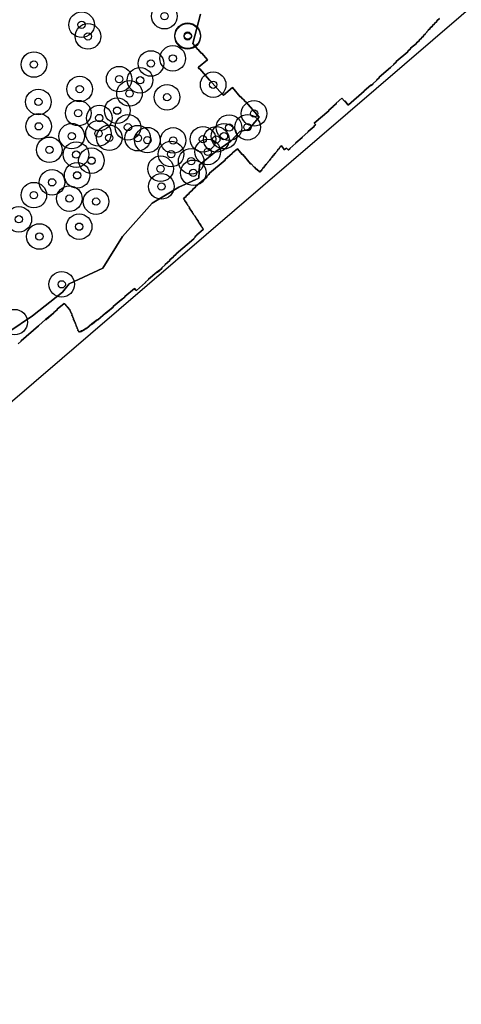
# Model space of a CAD drawing. Header units: inches. Extents: x 133161 to 134727, y 414457 to 415906.
# Tile 19 of 37: x 133983 to 134044, y 414992 to 415127. Entities that reach past the tile are written whole.
import ezdxf

# ---------------------------------------------------------------- set-up
doc = ezdxf.new("R2010")
doc.units = ezdxf.units.IN
doc.header["$MEASUREMENT"] = 0
doc.header["$PDMODE"] = 33
doc.header["$PDSIZE"] = -3
for name, color, linetype in [('Niet gedetecteerde gebieden (D-gebied) (ca. 6.258 m2)', 1, 'Continuous'), ('Onderzoeksgebied Genderensche Uiterwaard (ca. 421.775 m2)', 5, 'Continuous'), ('Significante objecten binnen onderzoeksgebied GUW', 3, 'Continuous'), ('Veiligheidsmarge objecten GUW', 6, 'Continuous'), ('Verstoorde gebieden (C-gebied) (ca. 31.643 m2)', 40, 'Continuous'), ('Vrijgegeven gebieden (A+B gebied) (ca. 383.874 m2)', 3, 'Continuous')]:
    doc.layers.add(name, color=color, linetype=linetype)

msp = doc.modelspace()

# ---------------------------------------------------------------- linework, layer by layer
at = {"layer": 'Niet gedetecteerde gebieden (D-gebied) (ca. 6.258 m2)'}
for points in [[(134113.8, 415187.41, 0), (133895.63, 414999.88, 0)], [(133983.02, 415082.14, 0), (133983.44, 415082.5, 0), (133983.44, 415082.57, 0), (133985.84, 415084.61, 0), (133985.85, 415084.68, 0), (133986.8, 415085.49, 0), (133986.87, 415085.48, 0), (133987.94, 415086.39, 0), (133987.94, 415086.46, 0), (133988.36, 415086.81, 0), (133988.37, 415086.88, 0), (133989.32, 415087.69, 0), (133989.35, 415087.65, 0), (133989.42, 415087.65, 0), (133990.14, 415086.81, 0), (133990.13, 415086.74, 0), (133990.16, 415086.7, 0), (133990.16, 415086.63, 0), (133990.22, 415086.56, 0), (133990.22, 415086.48, 0), (133990.28, 415086.41, 0), (133990.28, 415086.34, 0), (133990.37, 415086.22, 0), (133990.37, 415086.15, 0), (133990.4, 415086.12, 0), (133990.39, 415086.04, 0), (133990.46, 415085.97, 0), (133990.45, 415085.9, 0), (133990.52, 415085.82, 0), (133990.51, 415085.75, 0), (133990.58, 415085.68, 0), (133990.57, 415085.6, 0), (133990.64, 415085.53, 0), (133990.63, 415085.46, 0), (133990.69, 415085.38, 0), (133990.69, 415085.31, 0), (133990.75, 415085.24, 0), (133990.75, 415085.16, 0), (133990.81, 415085.09, 0), (133990.81, 415085.02, 0), (133990.87, 415084.94, 0), (133990.87, 415084.87, 0), (133990.93, 415084.8, 0), (133990.92, 415084.72, 0), (133990.99, 415084.65, 0), (133990.98, 415084.58, 0), (133991.05, 415084.5, 0), (133991.04, 415084.43, 0), (133991.11, 415084.35, 0), (133991.1, 415084.28, 0), (133991.17, 415084.21, 0), (133991.16, 415084.14, 0), (133991.22, 415084.06, 0), (133991.22, 415083.99, 0), (133991.28, 415083.91, 0), (133991.28, 415083.84, 0), (133991.34, 415083.77, 0), (133991.41, 415083.76, 0), (133991.45, 415083.79, 0), (133991.52, 415083.79, 0), (133991.6, 415083.85, 0), (133991.67, 415083.85, 0), (133991.78, 415083.95, 0), (133991.85, 415083.94, 0), (133992.01, 415084.07, 0), (133992.08, 415084.06, 0), (133992.3, 415084.26, 0), (133992.38, 415084.25, 0), (133993.1, 415084.87, 0), (133993.17, 415084.86, 0), (133993.86, 415085.44, 0), (133993.93, 415085.44, 0), (133994.99, 415086.34, 0), (133995.06, 415086.34, 0), (133996.05, 415087.18, 0), (133996.06, 415087.25, 0), (133997.13, 415088.16, 0), (133997.2, 415088.15, 0), (133997.66, 415088.54, 0), (133997.66, 415088.61, 0), (133998.96, 415089.71, 0), (133999.15, 415089.48, 0), (133999.22, 415089.47, 0), (134000.48, 415090.54, 0), (134000.49, 415090.61, 0), (134000.87, 415090.94, 0), (134000.87, 415091.01, 0), (134002.02, 415091.98, 0), (134002.09, 415091.97, 0), (134002.7, 415092.49, 0), (134002.7, 415092.56, 0), (134003.16, 415092.95, 0), (134003.16, 415093.02, 0), (134003.81, 415093.57, 0), (134003.82, 415093.64, 0), (134004.31, 415094.06, 0), (134004.32, 415094.13, 0), (134004.66, 415094.42, 0), (134004.67, 415094.49, 0), (134007.07, 415096.53, 0), (134007.07, 415096.6, 0), (134007.27, 415096.76, 0), (134007.27, 415096.83, 0), (134007.5, 415097.03, 0), (134007.51, 415097.1, 0), (134008.34, 415097.81, 0), (134008.35, 415097.88, 0), (134008.25, 415097.99, 0), (134008.26, 415098.07, 0), (134008.03, 415098.33, 0), (134008.04, 415098.4, 0), (134007.84, 415098.63, 0), (134007.85, 415098.7, 0), (134007.66, 415098.93, 0), (134007.66, 415099, 0), (134007.43, 415099.27, 0), (134007.44, 415099.34, 0), (134007.25, 415099.57, 0), (134007.25, 415099.64, 0), (134007.06, 415099.87, 0), (134007.06, 415099.94, 0), (134006.87, 415100.17, 0), (134006.87, 415100.24, 0), (134006.65, 415100.5, 0), (134006.65, 415100.57, 0), (134006.46, 415100.8, 0), (134006.47, 415100.87, 0), (134006.27, 415101.1, 0), (134006.28, 415101.17, 0), (134006.08, 415101.4, 0), (134006.09, 415101.47, 0), (134005.86, 415101.74, 0), (134005.87, 415101.81, 0), (134005.67, 415102.04, 0), (134006.02, 415102.33, 0), (134006.02, 415102.4, 0), (134006.44, 415102.75, 0), (134006.45, 415102.82, 0), (134006.91, 415103.21, 0), (134006.91, 415103.28, 0), (134007.29, 415103.61, 0), (134007.3, 415103.68, 0), (134008.86, 415105, 0), (134008.87, 415105.07, 0), (134009.06, 415105.24, 0), (134009.06, 415105.31, 0), (134009.21, 415105.44, 0), (134009.22, 415105.51, 0), (134011.35, 415107.32, 0), (134011.36, 415107.39, 0), (134012.35, 415108.23, 0), (134012.36, 415108.3, 0), (134013.04, 415108.88, 0), (134013.72, 415108.08, 0), (134013.79, 415108.08, 0), (134014.86, 415106.82, 0), (134014.93, 415106.81, 0), (134015.32, 415106.36, 0), (134015.39, 415106.35, 0), (134015.62, 415106.08, 0), (134015.69, 415106.08, 0), (134015.85, 415105.89, 0), (134015.92, 415105.88, 0), (134016.05, 415105.73, 0), (134016.12, 415105.72, 0), (134016.19, 415105.72, 0), (134016.2, 415105.79, 0), (134016.39, 415105.95, 0), (134016.39, 415106.02, 0), (134016.54, 415106.15, 0), (134016.55, 415106.22, 0), (134016.7, 415106.35, 0), (134016.71, 415106.42, 0), (134016.86, 415106.55, 0), (134016.87, 415106.62, 0), (134017.02, 415106.75, 0), (134017.02, 415106.82, 0), (134017.22, 415106.98, 0), (134017.22, 415107.05, 0), (134017.41, 415107.21, 0), (134017.42, 415107.29, 0), (134017.57, 415107.41, 0), (134017.58, 415107.48, 0), (134017.73, 415107.61, 0), (134017.73, 415107.68, 0), (134017.89, 415107.81, 0), (134017.89, 415107.88, 0), (134018.08, 415108.05, 0), (134018.09, 415108.12, 0), (134018.24, 415108.25, 0), (134018.25, 415108.32, 0), (134018.44, 415108.48, 0), (134018.44, 415108.55, 0), (134018.6, 415108.68, 0), (134018.6, 415108.75, 0), (134018.75, 415108.88, 0), (134018.76, 415108.95, 0), (134018.91, 415109.08, 0), (134018.92, 415109.15, 0), (134019.08, 415109.28, 0), (134019.07, 415109.25, 0), (134019.36, 415108.91, 0), (134019.36, 415108.84, 0), (134019.42, 415108.76, 0), (134019.49, 415108.75, 0), (134019.61, 415108.85, 0), (134019.68, 415108.84, 0), (134019.79, 415108.94, 0), (134019.99, 415108.71, 0), (134020.06, 415108.71, 0), (134020.21, 415108.84, 0), (134020.22, 415108.91, 0), (134021.06, 415109.62, 0), (134021.06, 415109.69, 0), (134021.9, 415110.4, 0), (134021.91, 415110.47, 0), (134022.71, 415111.14, 0), (134022.72, 415111.22, 0), (134023.56, 415111.93, 0), (134023.56, 415112, 0), (134023.71, 415112.12, 0), (134023.72, 415112.2, 0), (134023.56, 415112.39, 0), (134025.54, 415114.06, 0), (134025.55, 415114.14, 0), (134026.16, 415114.65, 0), (134026.17, 415114.72, 0), (134026.55, 415115.04, 0), (134026.55, 415115.12, 0), (134027.36, 415115.79, 0), (134027.71, 415115.37, 0), (134027.78, 415115.37, 0), (134028.17, 415114.91, 0), (134028.24, 415114.9, 0), (134030.42, 415116.74, 0), (134030.42, 415116.81, 0), (134031.3, 415117.56, 0), (134031.37, 415117.55, 0), (134031.6, 415117.74, 0), (134031.61, 415117.81, 0), (134032.1, 415118.23, 0), (134032.11, 415118.3, 0), (134032.45, 415118.59, 0), (134032.46, 415118.66, 0), (134034.02, 415119.99, 0), (134034.03, 415120.06, 0), (134034.45, 415120.41, 0), (134034.45, 415120.48, 0), (134034.76, 415120.74, 0), (134034.77, 415120.81, 0), (134036.37, 415122.17, 0), (134036.38, 415122.24, 0), (134036.76, 415122.56, 0), (134036.76, 415122.63, 0), (134037.56, 415123.31, 0), (134037.57, 415123.38, 0), (134037.91, 415123.67, 0), (134037.92, 415123.74, 0), (134038.23, 415124, 0), (134038.23, 415124.07, 0), (134038.5, 415124.3, 0), (134038.5, 415124.37, 0), (134038.73, 415124.56, 0), (134038.74, 415124.63, 0), (134038.97, 415124.82, 0), (134038.97, 415124.89, 0), (134039.17, 415125.06, 0), (134039.17, 415125.13, 0), (134039.44, 415125.35, 0), (134039.44, 415125.42, 0), (134039.75, 415125.68, 0), (134039.76, 415125.75, 0), (134040.02, 415125.98, 0), (134040.03, 415126.05, 0), (134040.33, 415126.31, 0), (134040.34, 415126.38, 0), (134040.72, 415126.7, 0)]]:
    msp.add_polyline3d(points, dxfattribs=at)
at = {"layer": 'Onderzoeksgebied Genderensche Uiterwaard (ca. 421.775 m2)'}
msp.add_lwpolyline([(134177.72, 415239.05), (134113.8, 415187.41), (133895.63, 414999.88), (133884.52, 414991.68), (133880.28, 414992.87), (133877.24, 414996.04), (133867.85, 415005.7)], dxfattribs=at)
at = {"layer": 'Significante objecten binnen onderzoeksgebied GUW'}
for p in [(134003.06, 415127.03), (133991.72, 415125.86), (133992.59, 415124.26), (134006.25, 415124.37), (134006.25, 415124.26), (133985.2, 415120.41), (134001.21, 415120.55), (134004.2, 415121.25), (133996.86, 415118.41), (133999.73, 415118.25), (134009.73, 415117.64), (133991.46, 415117.05), (133998.28, 415116.45), (133985.81, 415115.28), (134003.42, 415115.92), (133991.26, 415113.75), (133996.6, 415114.09), (134015.33, 415113.71), (133994.14, 415113.08), (133985.85, 415111.94), (133994.03, 415110.97), (133998.07, 415111.81), (134011.91, 415111.77), (134014.44, 415111.82), (133990.37, 415110.6), (133995.51, 415110.37), (133999.41, 415110.32), (134000.73, 415110.05), (134004.25, 415110.01), (134008.33, 415110.17), (134010.16, 415110.15), (134011.21, 415110.59), (133987.31, 415108.73), (133990.97, 415108.07), (134003.97, 415108.14), (134008.99, 415108.44), (133993.07, 415107.24), (134006.72, 415107.16), (134002.53, 415106.13), (134007.01, 415105.58), (133987.68, 415104.27), (133991.11, 415105.23), (134002.64, 415103.71), (133985.19, 415102.52), (133990.05, 415102.04), (133993.7, 415101.63), (133983.13, 415099.21), (133991.39, 415098.2), (133985.94, 415096.85), (133989, 415090.3)]:
    msp.add_point(p, dxfattribs=at)
at = {"layer": 'Veiligheidsmarge objecten GUW', "color": 210, "linetype": 'Continuous', "lineweight": 25}
for centre in [(134003.06, 415127.03), (133991.72, 415125.86), (134006.25, 415124.37), (133992.59, 415124.26), (134006.25, 415124.26), (133985.2, 415120.41), (134001.21, 415120.55), (134004.2, 415121.25), (133996.86, 415118.41), (133999.73, 415118.25), (134009.73, 415117.64), (133991.46, 415117.05), (133998.28, 415116.45), (133985.81, 415115.28), (134003.42, 415115.92), (133991.26, 415113.75), (133996.6, 415114.09), (134015.33, 415113.71), (133994.14, 415113.08), (133985.85, 415111.94), (133994.03, 415110.97), (133998.07, 415111.81), (134011.91, 415111.77), (134014.44, 415111.82), (133990.37, 415110.6), (133995.51, 415110.37), (133999.41, 415110.32), (134000.73, 415110.05), (134004.25, 415110.01), (134008.33, 415110.17), (134010.16, 415110.15), (134011.21, 415110.59), (133987.31, 415108.73), (134003.97, 415108.14), (134008.99, 415108.44), (133990.97, 415108.07), (133993.07, 415107.24), (134006.72, 415107.16), (134002.53, 415106.13), (134007.01, 415105.58), (133987.68, 415104.27), (133991.11, 415105.23), (134002.64, 415103.71), (133985.19, 415102.52), (133990.05, 415102.04), (133993.7, 415101.63), (133983.13, 415099.21), (133991.39, 415098.2), (133985.94, 415096.85), (133989, 415090.3), (133982.56, 415085.12)]:
    msp.add_circle(centre, 1.75, dxfattribs=at)
at = {"layer": 'Verstoorde gebieden (C-gebied) (ca. 31.643 m2)'}
for points in [[(133981.76, 415083.81, 0), (133985, 415085.97, 0), (133989.1, 415089.22, 0), (133990.02, 415090.38, 0), (133994.61, 415092.51, 0), (133997.32, 415096.85, 0), (134001.36, 415101.41, 0), (134005.01, 415103.6, 0), (134007.79, 415104.86, 0), (134007.88, 415106.68, 0), (134010.08, 415108.51, 0), (134012.14, 415109.9, 0), (134013.4, 415111.23, 0), (134014.57, 415111.49, 0), (134016.01, 415113.18, 0), (134014.22, 415115.3, 0), (134014.15, 415115.3, 0), (134013.83, 415115.68, 0), (134013.76, 415115.69, 0), (134013.5, 415116, 0), (134013.43, 415116, 0), (134012.37, 415117.26, 0), (134011.14, 415116.23, 0), (134011.07, 415116.24, 0), (134010.69, 415116.69, 0), (134010.62, 415116.7, 0), (134009.29, 415118.26, 0), (134009.22, 415118.27, 0), (134007.9, 415119.84, 0), (134007.83, 415119.84, 0), (134007.73, 415119.96, 0), (134007.74, 415120.03, 0), (134008.96, 415121.06, 0), (134008.18, 415121.98, 0), (134008.11, 415121.98, 0), (134007.69, 415122.48, 0), (134007.62, 415122.48, 0), (134006.95, 415123.28, 0), (134007.98, 415127.29, 0)], [(134040.72, 415126.7, 0), (134040.34, 415126.38, 0), (134040.33, 415126.31, 0), (134040.03, 415126.05, 0), (134040.02, 415125.98, 0), (134039.76, 415125.75, 0), (134039.75, 415125.68, 0), (134039.44, 415125.42, 0), (134039.44, 415125.35, 0), (134039.17, 415125.13, 0), (134039.17, 415125.06, 0), (134038.97, 415124.89, 0), (134038.97, 415124.82, 0), (134038.74, 415124.63, 0), (134038.73, 415124.56, 0), (134038.5, 415124.37, 0), (134038.5, 415124.3, 0), (134038.23, 415124.07, 0), (134038.23, 415124, 0), (134037.92, 415123.74, 0), (134037.91, 415123.67, 0), (134037.57, 415123.38, 0), (134037.56, 415123.31, 0), (134036.76, 415122.63, 0), (134036.76, 415122.56, 0), (134036.38, 415122.24, 0), (134036.37, 415122.17, 0), (134034.77, 415120.81, 0), (134034.76, 415120.74, 0), (134034.45, 415120.48, 0), (134034.45, 415120.41, 0), (134034.03, 415120.06, 0), (134034.02, 415119.99, 0), (134032.46, 415118.66, 0), (134032.45, 415118.59, 0), (134032.11, 415118.3, 0), (134032.1, 415118.23, 0), (134031.61, 415117.81, 0), (134031.6, 415117.74, 0), (134031.3, 415117.56, 0), (134030.42, 415116.81, 0), (134030.42, 415116.74, 0), (134028.24, 415114.9, 0), (134028.17, 415114.91, 0), (134027.78, 415115.37, 0), (134027.71, 415115.37, 0), (134027.36, 415115.79, 0), (134026.55, 415115.12, 0), (134026.55, 415115.04, 0), (134026.17, 415114.72, 0), (134026.16, 415114.65, 0), (134025.55, 415114.14, 0), (134025.54, 415114.06, 0), (134023.56, 415112.39, 0), (134023.72, 415112.2, 0), (134023.71, 415112.12, 0), (134023.56, 415112, 0), (134023.56, 415111.93, 0), (134022.72, 415111.22, 0), (134022.71, 415111.14, 0), (134021.91, 415110.47, 0), (134021.9, 415110.4, 0), (134021.06, 415109.69, 0), (134021.06, 415109.62, 0), (134020.22, 415108.91, 0), (134020.21, 415108.84, 0), (134020.06, 415108.71, 0), (134019.99, 415108.71, 0), (134019.79, 415108.94, 0), (134019.61, 415108.85, 0), (134019.49, 415108.75, 0), (134019.42, 415108.76, 0), (134019.36, 415108.91, 0), (134019.07, 415109.25, 0), (134019.08, 415109.28, 0), (134018.92, 415109.15, 0), (134018.91, 415109.08, 0), (134018.76, 415108.95, 0), (134018.75, 415108.88, 0), (134018.6, 415108.75, 0), (134018.6, 415108.68, 0), (134018.44, 415108.55, 0), (134018.44, 415108.48, 0), (134018.25, 415108.32, 0), (134018.24, 415108.25, 0), (134018.09, 415108.12, 0), (134018.08, 415108.05, 0), (134017.89, 415107.88, 0), (134017.89, 415107.81, 0), (134017.73, 415107.68, 0), (134017.73, 415107.61, 0), (134017.58, 415107.48, 0), (134017.57, 415107.41, 0), (134017.42, 415107.29, 0), (134017.41, 415107.21, 0), (134017.22, 415107.05, 0), (134017.22, 415106.98, 0), (134017.02, 415106.82, 0), (134017.02, 415106.75, 0), (134016.87, 415106.62, 0), (134016.86, 415106.55, 0), (134016.71, 415106.42, 0), (134016.7, 415106.35, 0), (134016.55, 415106.22, 0), (134016.54, 415106.15, 0), (134016.39, 415106.02, 0), (134016.39, 415105.95, 0), (134016.2, 415105.79, 0), (134016.19, 415105.72, 0), (134016.05, 415105.73, 0), (134015.92, 415105.88, 0), (134015.85, 415105.89, 0), (134015.69, 415106.08, 0), (134015.62, 415106.08, 0), (134015.39, 415106.35, 0), (134015.32, 415106.36, 0), (134014.93, 415106.81, 0), (134014.86, 415106.82, 0), (134013.79, 415108.08, 0), (134013.72, 415108.08, 0), (134013.04, 415108.88, 0), (134012.36, 415108.3, 0), (134012.35, 415108.23, 0), (134011.36, 415107.39, 0), (134011.35, 415107.32, 0), (134009.22, 415105.51, 0), (134009.21, 415105.44, 0), (134009.06, 415105.31, 0), (134009.06, 415105.24, 0), (134008.87, 415105.07, 0), (134008.86, 415105, 0), (134007.3, 415103.68, 0), (134007.29, 415103.61, 0), (134006.91, 415103.28, 0), (134006.91, 415103.21, 0), (134006.45, 415102.82, 0), (134006.44, 415102.75, 0), (134006.02, 415102.4, 0), (134006.02, 415102.33, 0), (134005.67, 415102.04, 0), (134005.86, 415101.74, 0), (134006.09, 415101.47, 0), (134006.08, 415101.4, 0), (134006.27, 415101.1, 0), (134006.47, 415100.87, 0), (134006.46, 415100.8, 0), (134006.65, 415100.5, 0), (134006.87, 415100.24, 0), (134006.87, 415100.17, 0), (134007.06, 415099.87, 0), (134007.25, 415099.64, 0), (134007.25, 415099.57, 0), (134007.43, 415099.27, 0), (134007.66, 415099, 0), (134007.66, 415098.93, 0), (134007.84, 415098.63, 0), (134008.04, 415098.4, 0), (134008.03, 415098.33, 0), (134008.25, 415097.99, 0), (134008.35, 415097.88, 0), (134008.34, 415097.81, 0), (134007.51, 415097.1, 0), (134007.5, 415097.03, 0), (134007.27, 415096.83, 0), (134007.27, 415096.76, 0), (134007.07, 415096.6, 0), (134007.07, 415096.53, 0), (134004.67, 415094.49, 0), (134004.66, 415094.42, 0), (134004.32, 415094.13, 0), (134004.31, 415094.06, 0), (134003.82, 415093.64, 0), (134003.81, 415093.57, 0), (134003.16, 415093.02, 0), (134003.16, 415092.95, 0), (134002.7, 415092.56, 0), (134002.7, 415092.49, 0), (134002.02, 415091.98, 0), (134000.87, 415091.01, 0), (134000.87, 415090.94, 0), (134000.49, 415090.61, 0), (134000.48, 415090.54, 0), (133999.22, 415089.47, 0), (133999.15, 415089.48, 0), (133998.96, 415089.71, 0), (133997.66, 415088.61, 0), (133997.66, 415088.54, 0), (133997.13, 415088.16, 0), (133996.06, 415087.25, 0), (133996.05, 415087.18, 0), (133994.99, 415086.34, 0), (133993.93, 415085.44, 0), (133993.86, 415085.44, 0), (133993.1, 415084.87, 0), (133992.38, 415084.25, 0), (133992.3, 415084.26, 0), (133992.01, 415084.07, 0), (133991.85, 415083.94, 0), (133991.71, 415083.95, 0), (133991.52, 415083.79, 0), (133991.38, 415083.8, 0), (133991.22, 415083.99, 0), (133991.23, 415084.13, 0), (133991.1, 415084.28, 0), (133991.11, 415084.43, 0), (133990.98, 415084.58, 0), (133990.99, 415084.72, 0), (133990.87, 415084.87, 0), (133990.88, 415085.01, 0), (133990.75, 415085.16, 0), (133990.76, 415085.31, 0), (133990.63, 415085.46, 0), (133990.64, 415085.6, 0), (133990.51, 415085.75, 0), (133990.52, 415085.89, 0), (133990.39, 415086.04, 0), (133990.41, 415086.19, 0), (133990.28, 415086.34, 0), (133990.29, 415086.48, 0), (133990.16, 415086.63, 0), (133990.17, 415086.77, 0), (133989.42, 415087.65, 0), (133989.35, 415087.65, 0), (133989.32, 415087.69, 0), (133988.37, 415086.88, 0), (133988.36, 415086.81, 0), (133987.94, 415086.46, 0), (133987.94, 415086.39, 0), (133986.8, 415085.49, 0), (133985.85, 415084.68, 0), (133985.84, 415084.61, 0), (133983.44, 415082.57, 0), (133983.44, 415082.5, 0), (133983.02, 415082.14, 0)]]:
    msp.add_polyline3d(points, dxfattribs=at)
at = {"layer": 'Vrijgegeven gebieden (A+B gebied) (ca. 383.874 m2)'}
msp.add_lwpolyline([(134007.98, 415127.29), (134006.95, 415123.28), (134007.62, 415122.48), (134007.69, 415122.48), (134008.11, 415121.98), (134008.18, 415121.98), (134008.96, 415121.06), (134007.74, 415120.03), (134007.73, 415119.96), (134007.83, 415119.84), (134007.9, 415119.84), (134009.22, 415118.27), (134009.29, 415118.26), (134010.62, 415116.7), (134010.69, 415116.69), (134011.07, 415116.24), (134011.14, 415116.23), (134012.37, 415117.26), (134013.43, 415116), (134013.5, 415116), (134013.76, 415115.69), (134013.83, 415115.68), (134014.15, 415115.3), (134014.22, 415115.3), (134016.01, 415113.18), (134014.57, 415111.49), (134013.4, 415111.23), (134012.14, 415109.9), (134010.08, 415108.51), (134007.88, 415106.68), (134007.79, 415104.86), (134005.01, 415103.6), (134001.36, 415101.41), (133997.32, 415096.85), (133994.61, 415092.51), (133990.02, 415090.38), (133989.1, 415089.22), (133985, 415085.97), (133981.76, 415083.81)], dxfattribs=at)

doc.saveas('drawing.dxf')
